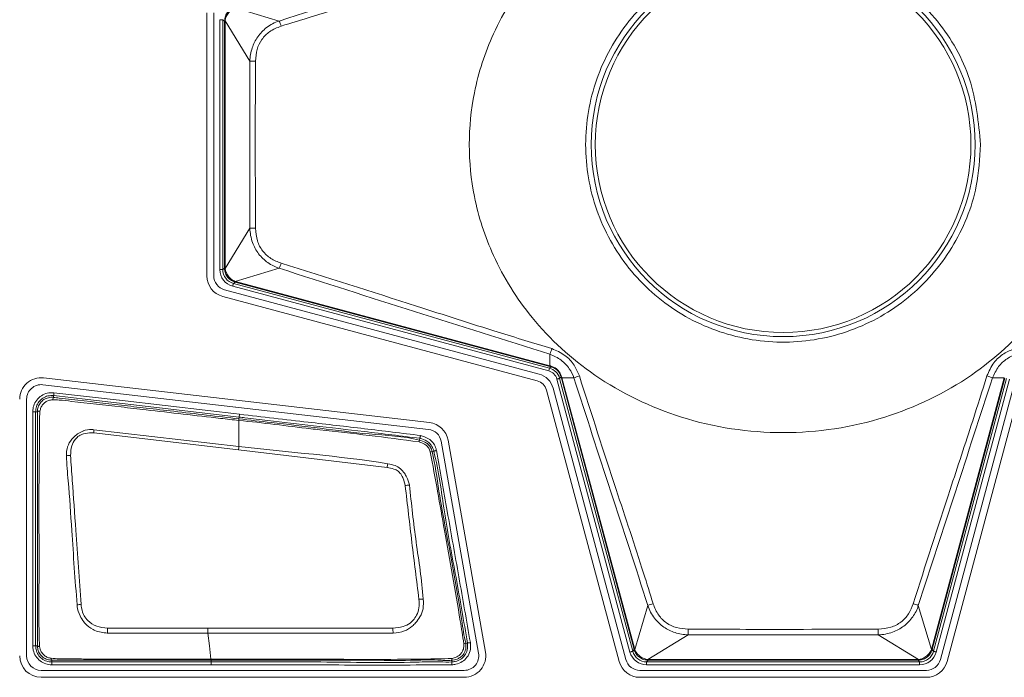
# Model space of a CAD drawing. Header units: millimetres. Extents: x 0 to 1118, y 0 to 864.
# Tile 40 of 256: x 254.51 to 263.06, y 204.38 to 210.09. Entities that reach past the tile are written whole.
import ezdxf

# ---------------------------------------------------------------- set-up
doc = ezdxf.new("R2010")
doc.units = ezdxf.units.MM

msp = doc.modelspace()

# ---------------------------------------------------------------- linework, layer by layer
at = {"color": 7, "linetype": 'Continuous', "lineweight": 15}
for p, q in [((256.1348, 210.1476), (256.1348, 207.8659)), ((256.1951, 207.8659), (256.1951, 210.1476)), ((256.2729, 207.6859), (259.0033, 206.9543)), ((259.0189, 207.0126), (256.2885, 207.7442)), ((259.1224, 207.0764), (259.1127, 207.079)), ((258.067, 206.5921), (254.7175, 206.9798)), ((254.7106, 206.9199), (258.0601, 206.5322)), ((254.8029, 206.8105), (254.7936, 206.7891)), ((259.0837, 206.8739), (259.7148, 204.5185)), ((259.773, 204.5341), (259.1419, 206.8895)), ((263.1353, 206.8895), (262.5042, 204.5341)), ((262.5624, 204.5185), (263.1935, 206.8739)), ((254.5701, 204.5667), (254.5701, 206.7947)), ((258.1697, 206.4289), (258.4942, 204.5886)), ((258.5536, 204.5991), (258.2291, 206.4394)), ((256.4136, 204.5372), (256.4136, 204.5376)), ((256.4136, 204.5294), (256.4136, 204.5372)), ((256.4136, 204.529), (256.4136, 204.5294)), ((258.3701, 204.4408), (254.6961, 204.4408)), ((262.3825, 204.4408), (259.8947, 204.4408)), ((254.6961, 204.3804), (258.3701, 204.3804)), ((259.8947, 204.3804), (262.3825, 204.3804))]:
    msp.add_line(p, q, dxfattribs=at)
at = {"color": 9, "linetype": 'Continuous', "lineweight": 0}
for p, q in [((256.3811, 210.1923), (256.7641, 210.0772)), ((256.2729, 210.0887), (256.2479, 210.0887)), ((256.2479, 207.9198), (256.2479, 210.0887)), ((256.2884, 210.0768), (256.2729, 210.0887)), ((256.2729, 210.0887), (256.2729, 207.9198)), ((256.2884, 210.0768), (256.2935, 210.0768)), ((256.2884, 207.9317), (256.2884, 210.0768)), ((256.509, 209.7294), (256.2935, 210.0781)), ((256.2935, 210.0768), (256.2935, 207.9317)), ((256.509, 208.279), (256.509, 209.7294)), ((256.2935, 207.9304), (256.509, 208.279)), ((256.2729, 207.9198), (256.2479, 207.9198)), ((256.2729, 207.9198), (256.2884, 207.9317)), ((256.2884, 207.9317), (256.2935, 207.9317)), ((256.7641, 207.9313), (256.3811, 207.8162)), ((259.1033, 207.0396), (256.3591, 207.7749)), ((256.381, 207.811), (256.3655, 207.799)), ((256.3655, 207.799), (259.1097, 207.0637)), ((259.1127, 207.079), (256.381, 207.811)), ((256.3823, 207.8158), (259.114, 207.0839)), ((259.114, 207.0839), (259.1134, 207.1851)), ((259.1033, 207.0396), (259.1097, 207.0637)), ((259.1097, 207.0637), (259.1224, 207.0764)), ((259.2108, 206.988), (259.1981, 206.9754)), ((259.1981, 206.9754), (259.8329, 204.6062)), ((259.2134, 206.9783), (259.2108, 206.988)), ((259.8448, 204.6217), (259.2134, 206.9783)), ((259.3214, 206.979), (259.2183, 206.9796)), ((259.2183, 206.9796), (259.8497, 204.623)), ((262.4275, 204.623), (263.059, 206.9796)), ((263.0638, 206.9783), (262.4324, 204.6217)), ((262.4443, 204.6062), (263.0791, 206.9754)), ((263.059, 206.9796), (262.9558, 206.979)), ((259.8088, 204.5997), (259.174, 206.9689)), ((263.1033, 206.9689), (262.4684, 204.5997)), ((254.8029, 206.8105), (254.8047, 206.8257)), ((254.6479, 206.6859), (254.6229, 206.6859)), ((254.6229, 206.6859), (254.6229, 204.6541)), ((254.6479, 204.6541), (254.6479, 206.6859)), ((254.6479, 206.6859), (254.6632, 206.6859)), ((256.4136, 206.624), (256.4154, 206.6393)), ((256.4183, 206.6641), (256.4154, 206.6393)), ((256.4136, 206.624), (256.4136, 206.624)), ((256.4136, 206.3846), (256.4136, 206.6097)), ((255.1521, 206.5013), (256.4099, 206.3545)), ((256.4136, 206.3846), (255.1543, 206.5299)), ((257.9841, 206.455), (257.9803, 206.4401)), ((256.4099, 206.3545), (257.7002, 206.2025)), ((258.0899, 206.3399), (258.1048, 206.3437)), ((259.8501, 204.6217), (259.9649, 205.0037)), ((262.3123, 205.0037), (262.4271, 204.6217)), ((256.1445, 204.8068), (255.2719, 204.8068)), ((258.3982, 204.6779), (258.383, 204.676)), ((260.3132, 204.75), (259.9643, 204.5341)), ((261.964, 204.75), (260.3132, 204.75)), ((262.3129, 204.5341), (261.964, 204.75)), ((254.6632, 204.6541), (254.6479, 204.6541)), ((259.8329, 204.6062), (259.8448, 204.6217)), ((262.4324, 204.6217), (262.4443, 204.6062)), ((254.7886, 204.5135), (254.7886, 204.5289)), ((256.1713, 204.5135), (254.7886, 204.5135)), ((254.7886, 204.5135), (254.7886, 204.4885)), ((256.1713, 204.529), (256.1713, 204.5135)), ((256.1713, 204.4885), (256.1713, 204.5135)), ((258.2599, 204.5287), (258.2614, 204.5133)), ((259.9656, 204.5291), (259.9536, 204.5135)), ((259.9536, 204.5135), (262.3236, 204.5135)), ((259.9536, 204.5135), (259.9536, 204.4885)), ((259.9656, 204.5341), (262.3116, 204.5341)), ((259.9656, 204.5341), (259.9656, 204.5291)), ((262.3116, 204.5291), (259.9656, 204.5291)), ((262.3116, 204.5341), (262.3116, 204.5291)), ((262.3236, 204.5135), (262.3116, 204.5291)), ((262.3236, 204.5135), (262.3236, 204.4885)), ((254.7886, 204.4885), (256.1713, 204.4885)), ((262.3236, 204.4885), (259.9536, 204.4885))]:
    msp.add_line(p, q, dxfattribs=at)
at = {"color": 9, "linetype": 'Continuous', "lineweight": 0, "flags": 128}
for points in [[(256.3655, 207.799), (256.3654, 207.7985), (256.365, 207.7971), (256.3644, 207.7948), (256.3636, 207.7918), (256.3626, 207.7882), (256.3615, 207.784), (256.3603, 207.7796), (256.3591, 207.7749)], [(259.1981, 206.9754), (259.1976, 206.9752), (259.1961, 206.9748), (259.1939, 206.9742), (259.1909, 206.9734), (259.1872, 206.9725), (259.1831, 206.9713), (259.1786, 206.9701), (259.174, 206.9689)], [(259.2134, 206.9783), (259.2135, 206.9784), (259.2138, 206.9784), (259.2142, 206.9785), (259.2147, 206.9787), (259.2154, 206.9789), (259.2162, 206.9791), (259.2172, 206.9793), (259.2183, 206.9796)], [(254.8047, 206.8257), (254.8047, 206.8262), (254.8049, 206.8277), (254.8052, 206.83), (254.8055, 206.8331), (254.806, 206.8368), (254.8065, 206.8411), (254.807, 206.8457), (254.8075, 206.8505)], [(254.8047, 206.8257), (254.8544, 206.8199), (255.053, 206.7969), (255.8477, 206.705), (255.8931, 206.6997), (256.4154, 206.6393)], [(256.4183, 206.6641), (256.3686, 206.6698), (256.1699, 206.6928), (255.3752, 206.7848), (255.3736, 206.785), (254.8075, 206.8505)], [(257.9903, 206.4792), (257.9891, 206.4746), (257.9879, 206.4701), (257.9869, 206.4659), (257.9859, 206.4622), (257.9852, 206.4592), (257.9846, 206.457), (257.9842, 206.4555), (257.9841, 206.455)], [(258.129, 206.3499), (258.1243, 206.3487), (258.1198, 206.3476), (258.1157, 206.3465), (258.112, 206.3456), (258.109, 206.3448), (258.1067, 206.3442), (258.1053, 206.3438), (258.1048, 206.3437)], [(256.1692, 204.5375), (256.1565, 204.6542), (256.1445, 204.7638)], [(258.423, 204.6811), (258.4182, 204.6805), (258.4136, 204.6799), (258.4094, 204.6794), (258.4056, 204.6789), (258.4025, 204.6785), (258.4002, 204.6782), (258.3988, 204.678), (258.3982, 204.6779)], [(254.6479, 204.6541), (254.6473, 204.6541), (254.6459, 204.6541), (254.6435, 204.6541), (254.6404, 204.6541), (254.6366, 204.6541), (254.6324, 204.6541), (254.6277, 204.6541), (254.6229, 204.6541)], [(259.8329, 204.6062), (259.8324, 204.606), (259.831, 204.6056), (259.8287, 204.605), (259.8257, 204.6042), (259.8221, 204.6033), (259.8179, 204.6021), (259.8134, 204.6009), (259.8088, 204.5997)], [(262.4275, 204.623), (262.4286, 204.6227), (262.4295, 204.6224), (262.4304, 204.6222), (262.431, 204.622), (262.4316, 204.6219), (262.432, 204.6218), (262.4323, 204.6217), (262.4324, 204.6217)], [(262.4443, 204.6062), (262.4448, 204.606), (262.4462, 204.6056), (262.4485, 204.605), (262.4515, 204.6042), (262.4551, 204.6033), (262.4593, 204.6021), (262.4638, 204.6009), (262.4684, 204.5997)], [(258.2637, 204.4885), (258.2633, 204.4933), (258.2628, 204.4979), (258.2624, 204.5022), (258.2621, 204.5059), (258.2618, 204.509), (258.2615, 204.5113), (258.2614, 204.5128), (258.2614, 204.5133)]]:
    msp.add_lwpolyline(points, dxfattribs=at)
at = {"color": 7, "linetype": 'Continuous', "lineweight": 15, "flags": 128}
msp.add_lwpolyline([(256.1713, 204.529), (256.2924, 204.529), (256.4136, 204.529)], dxfattribs=at)
at = {"color": 9, "linetype": 'Continuous', "lineweight": 0}
for radius in [1.6663, 1.6307]:
    msp.add_circle((261.1386, 209.0042), radius, dxfattribs=at)
for centre, radius, start, end in [((256.2934, 210.093), 0.0149, 250.33306, 270.1698), ((256.3865, 209.9203), 0.4089, 15.95701, 22.56628), ((256.5634, 212.1803), 2.4515, 268.72903, 269.85352), ((256.5633, 205.8342), 2.4454, 90.14509, 91.27237), ((256.2934, 207.9155), 0.0148, 89.8193, 109.67785), ((256.3865, 208.0882), 0.409, 337.43379, 344.04273), ((256.3667, 207.82), 0.0149, 325.37233, 345.14875), ((254.4881, 208.3208), 1.9604, 344.92672, 345.07438), ((258.6806, 207.359), 0.4664, 338.10603, 344.39519), ((260.3155, 206.7594), 1.2445, 164.88425, 165.11685), ((259.1279, 207.0805), 0.00681, 167.82574, 216.53503), ((259.2148, 206.9935), 0.00679, 233.44372, 282.24725), ((259.4649, 206.6588), 0.3509, 105.8559, 114.1426), ((262.8124, 206.659), 0.3506, 65.85489, 74.14662), ((254.6829, 206.6511), 0.04, 85.92551, 119.62526), ((259.2391, 206.1891), 4.0989, 175.23136, 175.63179), ((259.1635, 206.0319), 2.7724, 172.6925, 173.3184), ((257.8909, 206.4484), 0.0898, 344.46829, 354.70505), ((254.9591, 205.9546), 0.3515, 91.25596, 97.04757), ((258.0948, 206.2653), 0.0747, 93.79557, 105.83348), ((259.7033, 205.8661), 2.0312, 169.57138, 170.4669), ((257.93, 205.6669), 0.384, 95.45827, 100.90146), ((255.1374, 204.1288), 0.8903, 96.10697, 98.38671), ((258.038, 204.2684), 0.7914, 91.74784, 94.46445), ((260.1105, 204.6685), 0.3654, 106.0708, 113.48188), ((262.1666, 204.6683), 0.3657, 66.52215, 73.92823), ((297.2642, 203.6746), 42.0075, 178.45548, 178.51419), ((239.6433, 203.7637), 18.1361, 3.16248, 3.29803), ((257.6859, 204.8045), 2.6278, 358.81065, 359.86455), ((264.5801, 204.8046), 2.6167, 180.13762, 181.19601), ((258.3623, 204.7197), 0.0484, 275.01454, 295.2603), ((259.6127, 205.4977), 0.9063, 284.83975, 285.15916), ((259.8539, 204.6073), 0.0149, 104.80826, 124.55263), ((262.4233, 204.6072), 0.015, 55.51177, 75.16214), ((254.8034, 204.5446), 0.0216, 177.77653, 226.7941), ((258.2284, 204.5392), 0.0332, 341.54472, 8.1506), ((259.9492, 204.5341), 0.0151, 340.56322, 0.07675), ((262.3278, 204.5341), 0.0148, 179.74823, 199.61179)]:
    msp.add_arc(centre, radius, start, end, dxfattribs=at)
at = {"color": 7, "linetype": 'Continuous', "lineweight": 15}
for centre, radius, start, end in [((256.3211, 207.8659), 0.1863, 180, 255), ((256.3211, 207.8659), 0.126, 180, 255), ((254.6961, 206.7947), 0.1863, 83.39823, 180), ((258.9738, 206.8445), 0.174, 15, 75), ((254.6961, 206.7947), 0.126, 83.39823, 180), ((258.9738, 206.8445), 0.1137, 15, 75), ((258.0456, 206.4071), 0.1863, 10, 83.39823), ((258.0456, 206.4071), 0.126, 10, 83.39823), ((258.3701, 204.5667), 0.1863, 270, 10), ((258.3701, 204.5667), 0.126, 270, 10), ((254.6961, 204.5667), 0.1863, 180, 270), ((254.6961, 204.5667), 0.126, 180, 270), ((259.8947, 204.5667), 0.1863, 195, 270), ((259.8947, 204.5667), 0.126, 195, 270), ((262.3825, 204.5667), 0.126, 270, 345), ((262.3825, 204.5667), 0.1863, 270, 345)]:
    msp.add_arc(centre, radius, start, end, dxfattribs=at)
at = {"color": 9, "linetype": 'Continuous', "lineweight": 0}
for centre, major_axis, ratio, start_param, end_param in [((256.4162, 210.0747), (0.1212, -0.0418), 0.972579, 3.447748, 3.465083), ((256.3713, 210.0747), (0.0738, -0.0258), 0.954922, 3.446027, 3.463362), ((256.3979, 207.9198), (-0.119, -0.0913), 0.999758, 5.628804, 6.937567), ((256.3979, 207.9198), (0.0992, 0.0761), 0.999661, 2.487211, 3.795974), ((256.4162, 207.9338), (0.1212, 0.0418), 0.972579, 2.818102, 2.835437), ((256.3713, 207.9338), (0.0738, 0.0258), 0.954922, 2.819823, 2.837158), ((256.4162, 207.9338), (0.0717, 0.1062), 0.972579, 3.447748, 3.465083), ((256.4046, 207.8904), (0.044, 0.0646), 0.954922, 3.446027, 3.463362), ((259.0774, 206.943), (0.0884, 0.0884), 0.999878, 5.759674, 6.806696), ((259.0774, 206.943), (0.0707, 0.0707), 0.999797, 5.759674, 6.806696), ((259.9537, 204.6386), (-0.0913, -0.119), 0.999758, 5.628804, 6.937567), ((259.9537, 204.6386), (0.0761, 0.0992), 0.999661, 2.487211, 3.795974), ((259.9677, 204.6568), (0.1062, 0.0717), 0.972579, 2.818102, 2.835319), ((259.9243, 204.6452), (0.0646, 0.044), 0.954922, 2.819823, 2.83704), ((262.3235, 204.6386), (-0.0761, 0.0992), 0.999661, 2.487211, 3.795974), ((262.3235, 204.6386), (0.0913, -0.119), 0.999758, 5.628804, 6.937567), ((262.3529, 204.6452), (0.0646, -0.044), 0.954922, 0.304553, 0.321769), ((262.3095, 204.6568), (0.1062, -0.0717), 0.972579, 0.306274, 0.32349), ((259.9677, 204.6568), (0.0418, 0.1212), 0.972579, 3.447867, 3.465083), ((259.9677, 204.6119), (0.0258, 0.0738), 0.954922, 3.446146, 3.463362), ((262.3095, 204.6119), (-0.0258, 0.0738), 0.954922, 2.819823, 2.83704), ((262.3095, 204.6568), (-0.0418, 0.1212), 0.972579, 2.818102, 2.835319)]:
    msp.add_ellipse(centre, major_axis=major_axis, ratio=ratio, start_param=start_param, end_param=end_param, dxfattribs=at)
for points, knots in [([(263.8636, 209.0042), (263.8548, 209.1555), (263.8356, 209.4859), (263.6607, 210.0054), (263.3211, 210.5514), (262.7687, 211.054), (262.0165, 211.4165), (261.1386, 211.5496), (260.2607, 211.4165), (259.5083, 211.054), (258.9567, 210.5514), (258.6149, 210.0054), (258.4464, 209.4859), (258.3986, 209.0042), (258.4464, 208.5226), (258.6149, 208.0031), (258.9567, 207.4571), (259.5083, 206.9545), (260.2607, 206.592), (261.1386, 206.4589), (262.0165, 206.592), (262.7687, 206.9545), (263.3211, 207.4571), (263.6607, 208.0031), (263.8356, 208.5226), (263.8548, 208.853), (263.8636, 209.0042)], [0, 0, 0, 0, 0.027672, 0.060454, 0.099202, 0.144378, 0.19539, 0.25, 0.30461, 0.355622, 0.400798, 0.439546, 0.472328, 0.5, 0.527672, 0.560454, 0.599202, 0.644378, 0.69539, 0.75, 0.80461, 0.855622, 0.900798, 0.939546, 0.972328, 1, 1, 1, 1]), ([(256.7641, 210.0772), (257.155, 210.203), (257.9366, 210.4545), (258.7211, 210.7004), (259.1134, 210.8234)], [0, 0, 0, 0, 0.500077, 1, 1, 1, 1]), ([(259.1298, 210.775), (258.7377, 210.6534), (258.1308, 210.4653), (257.3525, 210.2088), (256.9586, 210.0877), (256.7797, 210.0327)], [0, 0, 0, 0, 0.499028, 0.772399, 1, 1, 1, 1]), ([(256.2884, 210.079), (256.2901, 210.0931), (256.2934, 210.1213), (256.3157, 210.158), (256.3452, 210.1844), (256.3686, 210.1931), (256.379, 210.197)], [0, 0, 0, 0, 0.267207, 0.530928, 0.792191, 1, 1, 1, 1]), ([(256.3811, 210.1923), (256.3811, 210.1923), (256.3721, 210.188), (256.3509, 210.1777), (256.3235, 210.1515), (256.3029, 210.1169), (256.2935, 210.0911), (256.2935, 210.0781), (256.2935, 210.0781)], [0, 0, 0, 0, 0.000085, 0.205011, 0.468654, 0.735204, 0.9999, 1, 1, 1, 1]), ([(256.509, 209.7294), (256.509, 209.7294), (256.509, 209.768), (256.5229, 209.8428), (256.5718, 209.9447), (256.6539, 210.0277), (256.7241, 210.0647), (256.7641, 210.0772), (256.7641, 210.0772)], [0, 0, 0, 0, 0.000033, 0.25119, 0.488483, 0.726811, 0.999966, 1, 1, 1, 1]), ([(256.7797, 210.0327), (256.7449, 210.019), (256.6802, 209.9937), (256.6082, 209.9197), (256.5646, 209.8297), (256.5597, 209.7633), (256.5571, 209.7288)], [0, 0, 0, 0, 0.2746092, 0.5104832, 0.7460242, 1, 1, 1, 1]), ([(256.5571, 209.7288), (256.557, 209.6955), (256.5563, 209.5289), (256.5547, 209.0458), (256.5561, 208.5961), (256.5571, 208.2796)], [0, 0, 0, 0, 0.069002, 0.34501, 1, 1, 1, 1]), ([(256.7641, 207.9313), (256.7641, 207.9313), (256.7289, 207.9423), (256.6624, 207.9758), (256.5796, 208.0528), (256.5248, 208.1574), (256.509, 208.2368), (256.509, 208.279), (256.509, 208.279)], [0, 0, 0, 0, 0.000034, 0.240711, 0.482944, 0.72432, 0.999968, 1, 1, 1, 1]), ([(256.5571, 208.2796), (256.5602, 208.2418), (256.5658, 208.1715), (256.615, 208.079), (256.6878, 208.0109), (256.749, 207.9875), (256.7797, 207.9758)], [0, 0, 0, 0, 0.278433, 0.517724, 0.757719, 1, 1, 1, 1]), ([(256.379, 207.8115), (256.3657, 207.8168), (256.3394, 207.8273), (256.3097, 207.8583), (256.2919, 207.8937), (256.2895, 207.9185), (256.2884, 207.9295)], [0, 0, 0, 0, 0.267196, 0.530928, 0.792198, 1, 1, 1, 1]), ([(256.2935, 207.9304), (256.2935, 207.9304), (256.2935, 207.9203), (256.3008, 207.8975), (256.3178, 207.8645), (256.3456, 207.8342), (256.3696, 207.8219), (256.3811, 207.8162), (256.3811, 207.8162)], [0, 0, 0, 0, 0.000098, 0.205022, 0.468665, 0.735219, 0.999914, 1, 1, 1, 1]), ([(259.1134, 207.1851), (258.7212, 207.308), (257.9366, 207.554), (257.155, 207.8055), (256.7641, 207.9313)], [0, 0, 0, 0, 0.499907, 1, 1, 1, 1]), ([(256.7797, 207.9758), (257.172, 207.8519), (257.8004, 207.6534), (258.5811, 207.4005), (258.9742, 207.2809), (259.1298, 207.2335)], [0, 0, 0, 0, 0.50095, 0.80236, 1, 1, 1, 1]), ([(259.1298, 207.2335), (259.1692, 207.2166), (259.2446, 207.1841), (259.3271, 207.0965), (259.3556, 207.0284), (259.3691, 206.9963)], [0, 0, 0, 0, 0.365743, 0.701781, 1, 1, 1, 1]), ([(262.9081, 206.9963), (262.9258, 207.0361), (262.9591, 207.1114), (263.0476, 207.1929), (263.1154, 207.2205), (263.1474, 207.2335)], [0, 0, 0, 0, 0.371942, 0.704124, 1, 1, 1, 1]), ([(259.3214, 206.979), (259.3214, 206.979), (259.3139, 207.0071), (259.2815, 207.0653), (259.2135, 207.1401), (259.1463, 207.1727), (259.1134, 207.1851), (259.1134, 207.1851)], [0, 0, 0, 0, 0.000049, 0.297677, 0.635282, 0.999959, 1, 1, 1, 1]), ([(263.1638, 207.1851), (263.1638, 207.1851), (263.136, 207.1773), (263.0782, 207.1467), (263.0006, 207.0796), (262.973, 207.0112), (262.9558, 206.979), (262.9558, 206.979)], [0, 0, 0, 0, 0.000053, 0.294628, 0.628272, 0.999946, 1, 1, 1, 1]), ([(259.114, 207.0839), (259.114, 207.0839), (259.1164, 207.0831), (259.1188, 207.0825), (259.1212, 207.0819)], [0, 0, 0, 0, 0.00157, 1, 1, 1, 1]), ([(259.1212, 207.0819), (259.1242, 207.0811), (259.1406, 207.0764), (259.1694, 207.0609), (259.201, 207.0286), (259.2112, 207.0007), (259.2163, 206.9869)], [0, 0, 0, 0, 0.0663597, 0.3672754, 0.6870344, 1, 1, 1, 1]), ([(259.2108, 206.988), (259.206, 207.001), (259.1965, 207.0268), (259.1671, 207.0569), (259.1405, 207.0712), (259.1252, 207.0756), (259.1224, 207.0764)], [0, 0, 0, 0, 0.315848, 0.630494, 0.931834, 1, 1, 1, 1]), ([(259.2163, 206.9869), (259.2169, 206.9845), (259.2176, 206.9821), (259.2183, 206.9796), (259.2183, 206.9796)], [0, 0, 0, 0, 0.998014, 1, 1, 1, 1]), ([(259.9649, 205.0037), (259.8574, 205.3327), (259.6422, 205.9908), (259.4283, 206.6496), (259.3214, 206.979)], [0, 0, 0, 0, 0.500027, 1, 1, 1, 1]), ([(259.3691, 206.9963), (259.4749, 206.6671), (259.6589, 206.0946), (259.8795, 205.44), (259.9822, 205.1076), (260.0094, 205.0196)], [0, 0, 0, 0, 0.4988901, 0.8674467, 1, 1, 1, 1]), ([(262.2678, 205.0196), (262.3738, 205.3502), (262.5439, 205.8805), (262.763, 206.5363), (262.8672, 206.8665), (262.9081, 206.9963)], [0, 0, 0, 0, 0.501063, 0.803813, 1, 1, 1, 1]), ([(262.9558, 206.979), (262.8489, 206.6496), (262.635, 205.9908), (262.4198, 205.3327), (262.3123, 205.0037)], [0, 0, 0, 0, 0.499979, 1, 1, 1, 1]), ([(254.8075, 206.8505), (254.7879, 206.8508), (254.7496, 206.8512), (254.6966, 206.8273), (254.6552, 206.7893), (254.628, 206.7399), (254.6245, 206.7036), (254.6229, 206.6859)], [0, 0, 0, 0, 0.209344, 0.409216, 0.609201, 0.809714, 1, 1, 1, 1]), ([(254.6479, 206.6859), (254.6493, 206.7009), (254.6522, 206.7318), (254.6754, 206.7737), (254.7105, 206.806), (254.7555, 206.8263), (254.788, 206.8259), (254.8047, 206.8257)], [0, 0, 0, 0, 0.1903246, 0.3908048, 0.5907376, 0.790598, 1, 1, 1, 1]), ([(254.6858, 206.691), (254.6878, 206.7013), (254.692, 206.7219), (254.709, 206.7492), (254.7323, 206.7707), (254.7612, 206.7858), (254.7827, 206.788), (254.7936, 206.7891)], [0, 0, 0, 0, 0.196748, 0.396318, 0.594799, 0.793205, 1, 1, 1, 1]), ([(254.7936, 206.7891), (254.8128, 206.7886), (254.8684, 206.787), (255.0672, 206.7624), (255.3191, 206.7355), (255.7503, 206.6857), (256.0912, 206.6467), (256.3602, 206.6158), (256.4136, 206.6097)], [0, 0, 0, 0, 0.03543, 0.102333, 0.368564, 0.501706, 0.901072, 1, 1, 1, 1]), ([(256.4154, 206.6393), (256.432, 206.6373), (256.5147, 206.6278), (256.73, 206.6029), (257.075, 206.5628), (257.5153, 206.5125), (257.8228, 206.4748), (257.9841, 206.455)], [0, 0, 0, 0, 0.031657, 0.158282, 0.411532, 0.6914, 1, 1, 1, 1]), ([(257.9903, 206.4792), (257.8279, 206.4992), (257.5031, 206.5392), (256.9789, 206.599), (256.6174, 206.641), (256.4183, 206.6641)], [0, 0, 0, 0, 0.310081, 0.620157, 1, 1, 1, 1]), ([(257.9803, 206.4401), (257.9803, 206.4401), (257.8423, 206.4746), (257.5447, 206.4858), (257.1195, 206.5442), (256.7417, 206.5857), (256.5067, 206.6131), (256.4136, 206.624)], [0, 0, 0, 0, 0.00001, 0.278383, 0.550026, 0.821734, 1, 1, 1, 1]), ([(256.4136, 206.624), (256.4136, 206.6232), (256.4136, 206.6217), (256.4136, 206.6145), (256.4136, 206.6102), (256.4136, 206.6097)], [0, 0, 0, 0, 0.49904, 0.942054, 1, 1, 1, 1]), ([(256.4136, 206.6097), (256.4136, 206.6097), (256.6218, 206.5902), (256.8558, 206.5588), (257.2322, 206.5156), (257.5462, 206.4811), (257.8326, 206.4434), (257.9774, 206.4244)], [0, 0, 0, 0, 0.0000095, 0.3982997, 0.4497008, 0.72181, 1, 1, 1, 1]), ([(255.1543, 206.5299), (255.1542, 206.5299), (255.1474, 206.5303), (255.1163, 206.5321), (255.0831, 206.527), (255.0432, 206.5119), (255.0122, 206.4939), (254.9662, 206.4572), (254.9274, 206.4003), (254.9153, 206.3431), (254.9159, 206.3106), (254.916, 206.3035)], [0, 0, 0, 0, 0.00135, 0.054785, 0.251019, 0.264575, 0.40093, 0.539477, 0.736893, 0.941814, 1, 1, 1, 1]), ([(254.9514, 206.306), (254.9528, 206.3345), (254.9551, 206.3847), (254.9866, 206.4425), (255.0232, 206.4783), (255.0719, 206.4989), (255.1164, 206.5039), (255.1457, 206.5018), (255.1521, 206.5013)], [0, 0, 0, 0, 0.261841, 0.460053, 0.594475, 0.728551, 0.940793, 1, 1, 1, 1]), ([(258.129, 206.3499), (258.1267, 206.3583), (258.12, 206.3827), (258.0994, 206.4203), (258.0539, 206.4587), (258.0141, 206.4715), (257.9903, 206.4792)], [0, 0, 0, 0, 0.129454, 0.379356, 0.628057, 1, 1, 1, 1]), ([(257.7057, 206.2338), (257.7054, 206.2339), (257.2778, 206.3056), (256.8436, 206.3308), (256.4136, 206.3846), (256.4136, 206.3846)], [0, 0, 0, 0, 0.000636, 0.999988, 1, 1, 1, 1]), ([(257.9774, 206.4244), (257.9942, 206.4185), (258.0205, 206.4092), (258.0478, 206.3875), (258.058, 206.3741), (258.0613, 206.3684), (258.0613, 206.3684)], [0, 0, 0, 0, 0.514076, 0.807918, 0.999854, 1, 1, 1, 1]), ([(258.0899, 206.3399), (258.0899, 206.3399), (258.0882, 206.3465), (258.0826, 206.3664), (258.0664, 206.3966), (258.0291, 206.4244), (257.999, 206.4355), (257.9803, 206.4401), (257.9803, 206.4401)], [0, 0, 0, 0, 0.000095, 0.130183, 0.395688, 0.633019, 0.999902, 1, 1, 1, 1]), ([(257.9841, 206.455), (257.9841, 206.455), (258.0057, 206.4496), (258.0403, 206.4366), (258.0797, 206.4043), (258.097, 206.3721), (258.1027, 206.3512), (258.1048, 206.3437)], [0, 0, 0, 0, 0.000088, 0.384566, 0.625661, 0.864936, 1, 1, 1, 1]), ([(254.916, 206.3035), (254.916, 206.3032), (254.9175, 206.2303), (254.9391, 206.014), (254.9655, 205.5831), (254.9918, 205.2242), (255.0076, 205.0096)], [0, 0, 0, 0, 0.000487, 0.169203, 0.503155, 1, 1, 1, 1]), ([(255.0427, 205.0141), (255.0279, 205.2285), (255.0031, 205.5874), (254.9716, 206.0177), (254.9565, 206.2338), (254.9514, 206.306)], [0, 0, 0, 0, 0.496898, 0.8319, 1, 1, 1, 1]), ([(258.0613, 206.3684), (258.0613, 206.3684), (258.0636, 206.3644), (258.0688, 206.3543), (258.0724, 206.3436), (258.0745, 206.3372)], [0, 0, 0, 0, 0.000443, 0.409588, 1, 1, 1, 1]), ([(258.0745, 206.3372), (258.096, 206.2232), (258.1387, 205.9965), (258.2229, 205.5076), (258.305, 205.0674), (258.3562, 204.7384), (258.3666, 204.6715)], [0, 0, 0, 0, 0.2058012, 0.4093353, 0.8800134, 1, 1, 1, 1]), ([(258.383, 204.676), (258.383, 204.676), (258.3667, 204.7412), (258.323, 205.0715), (258.2371, 205.5102), (258.1465, 205.9976), (258.1189, 206.2276), (258.0899, 206.3399), (258.0899, 206.3399)], [0, 0, 0, 0, 0.000009, 0.119309, 0.590299, 0.794034, 0.999991, 1, 1, 1, 1]), ([(258.1048, 206.3437), (258.1048, 206.3437), (258.1493, 206.1711), (258.1932, 205.8011), (258.3, 205.2478), (258.3655, 204.8678), (258.3982, 204.6779)], [0, 0, 0, 0, 0.000009, 0.316105, 0.658395, 1, 1, 1, 1]), ([(258.423, 204.6811), (258.3897, 204.8712), (258.3229, 205.2514), (258.2246, 205.8076), (258.16, 206.1738), (258.129, 206.3499)], [0, 0, 0, 0, 0.341663, 0.683327, 1, 1, 1, 1]), ([(257.8935, 206.0492), (257.8934, 206.0495), (257.8885, 206.0738), (257.8774, 206.11), (257.8477, 206.1559), (257.8174, 206.1929), (257.7671, 206.2228), (257.7277, 206.2298), (257.7057, 206.2338)], [0, 0, 0, 0, 0.003551, 0.262471, 0.393056, 0.580021, 0.764406, 1, 1, 1, 1]), ([(257.7002, 206.2025), (257.7203, 206.199), (257.7541, 206.1931), (257.7984, 206.1708), (257.8231, 206.1397), (257.8449, 206.0978), (257.8523, 206.0656), (257.8574, 206.044)], [0, 0, 0, 0, 0.250202, 0.420511, 0.594738, 0.728298, 1, 1, 1, 1]), ([(257.8574, 206.044), (257.8763, 205.8798), (257.9141, 205.5511), (257.9556, 205.222), (257.9764, 205.0574)], [0, 0, 0, 0, 0.499577, 1, 1, 1, 1]), ([(258.0139, 205.0594), (258.0138, 205.0597), (258.0018, 205.2257), (257.9476, 205.5546), (257.9115, 205.8843), (257.8935, 206.0492)], [0, 0, 0, 0, 0.000827, 0.50035, 1, 1, 1, 1]), ([(255.0076, 205.0096), (255.0076, 205.0094), (255.0081, 205.005), (255.0122, 204.9719), (255.0272, 204.9192), (255.0582, 204.8728), (255.0936, 204.8299), (255.1267, 204.8046), (255.191, 204.7728), (255.2338, 204.768), (255.2707, 204.7638)], [0, 0, 0, 0, 0.00155, 0.034179, 0.254052, 0.411599, 0.454824, 0.677529, 0.721809, 1, 1, 1, 1]), ([(255.2719, 204.8068), (255.2401, 204.8105), (255.1778, 204.8176), (255.1194, 204.855), (255.0824, 204.892), (255.0565, 204.9332), (255.0466, 204.9802), (255.0432, 205.0099), (255.0427, 205.0141)], [0, 0, 0, 0, 0.278013, 0.544225, 0.585456, 0.73759, 0.962688, 1, 1, 1, 1]), ([(257.9764, 205.0574), (257.9779, 205.0321), (257.9807, 204.9852), (257.9596, 204.922), (257.9313, 204.8781), (257.8913, 204.8436), (257.8328, 204.8142), (257.7798, 204.8097), (257.7494, 204.8071)], [0, 0, 0, 0, 0.194137, 0.360027, 0.505941, 0.592247, 0.766404, 1, 1, 1, 1]), ([(257.7518, 204.7642), (257.7522, 204.7643), (257.7857, 204.7664), (257.8468, 204.7744), (257.9105, 204.8137), (257.953, 204.8587), (257.9898, 204.9067), (258.0178, 204.9781), (258.0152, 205.0314), (258.0139, 205.0594)], [0, 0, 0, 0, 0.002457, 0.226253, 0.406164, 0.495118, 0.64323, 0.812705, 1, 1, 1, 1]), ([(260.0094, 205.0196), (260.0232, 204.9849), (260.0488, 204.9204), (260.1232, 204.8487), (260.2133, 204.8056), (260.2795, 204.8008), (260.3137, 204.7983)], [0, 0, 0, 0, 0.274547, 0.511288, 0.747592, 1, 1, 1, 1]), ([(261.9635, 204.7983), (262.0013, 204.8013), (262.0718, 204.8069), (262.1646, 204.8562), (262.2328, 204.9287), (262.2562, 204.9894), (262.2678, 205.0196)], [0, 0, 0, 0, 0.278944, 0.519553, 0.760959, 1, 1, 1, 1]), ([(260.3132, 204.75), (260.3132, 204.75), (260.2749, 204.75), (260.2005, 204.7637), (260.0981, 204.8119), (260.0159, 204.894), (259.9751, 204.963), (259.9649, 205.0036), (259.9649, 205.0037)], [0, 0, 0, 0, 0.000032, 0.249572, 0.487566, 0.726751, 0.999967, 1, 1, 1, 1]), ([(262.3123, 205.0037), (262.3123, 205.0036), (262.3034, 204.9683), (262.2668, 204.9033), (262.1912, 204.8204), (262.0857, 204.7657), (262.0063, 204.75), (261.964, 204.75), (261.964, 204.75)], [0, 0, 0, 0, 0.000033, 0.237576, 0.481211, 0.723864, 0.999968, 1, 1, 1, 1]), ([(255.2707, 204.7638), (255.2709, 204.7638), (255.2897, 204.7633), (255.3807, 204.7646), (255.5438, 204.7637), (255.8163, 204.7637), (256.0166, 204.7637), (256.1445, 204.7638)], [0, 0, 0, 0, 0.000689, 0.064492, 0.312293, 0.560876, 1, 1, 1, 1]), ([(257.7494, 204.8071), (257.3054, 204.8072), (256.7705, 204.8073), (256.2355, 204.8069), (256.1445, 204.8068)], [0, 0, 0, 0, 0.829941, 1, 1, 1, 1]), ([(256.1445, 204.7638), (256.1445, 204.7664), (256.1445, 204.7716), (256.1445, 204.7823), (256.1445, 204.7942), (256.1445, 204.8026), (256.1445, 204.8068)], [0, 0, 0, 0, 0.2500014, 0.4999848, 0.7499943, 1, 1, 1, 1]), ([(256.1445, 204.7638), (256.1445, 204.7638), (256.2355, 204.7638), (256.7713, 204.7645), (257.3071, 204.7644), (257.7518, 204.7642)], [0, 0, 0, 0, 0.0000093, 0.1698354, 1, 1, 1, 1]), ([(260.3137, 204.7983), (260.3471, 204.7982), (260.5137, 204.7975), (261.0636, 204.7958), (261.5802, 204.7972), (261.9635, 204.7983)], [0, 0, 0, 0, 0.060615, 0.303076, 1, 1, 1, 1]), ([(258.2599, 204.5287), (258.2599, 204.5287), (258.2639, 204.5289), (258.2842, 204.5317), (258.3155, 204.5398), (258.3494, 204.5618), (258.3731, 204.5932), (258.3872, 204.6334), (258.383, 204.6625), (258.383, 204.676), (258.383, 204.676)], [0, 0, 0, 0, 0.000068, 0.054539, 0.282932, 0.437207, 0.600823, 0.815438, 0.999932, 1, 1, 1, 1]), ([(258.3666, 204.6715), (258.3664, 204.6593), (258.3661, 204.6346), (258.3539, 204.6027), (258.3358, 204.5783), (258.3094, 204.5585), (258.2833, 204.5484), (258.265, 204.5446), (258.2613, 204.5439)], [0, 0, 0, 0, 0.199759, 0.402449, 0.548016, 0.693001, 0.938204, 1, 1, 1, 1]), ([(258.3982, 204.6779), (258.3982, 204.6779), (258.3982, 204.6578), (258.4016, 204.6189), (258.3774, 204.5689), (258.3396, 204.5341), (258.2987, 204.5183), (258.2714, 204.5147), (258.2614, 204.5133)], [0, 0, 0, 0, 0.000061, 0.249312, 0.470948, 0.659491, 0.87482, 1, 1, 1, 1]), ([(258.2637, 204.4885), (258.2749, 204.49), (258.306, 204.4941), (258.3534, 204.5127), (258.3984, 204.5538), (258.4223, 204.6062), (258.4264, 204.6511), (258.4238, 204.6743), (258.423, 204.6811)], [0, 0, 0, 0, 0.119535, 0.333074, 0.527761, 0.752347, 0.927471, 1, 1, 1, 1]), ([(254.6229, 204.6541), (254.6238, 204.6411), (254.6261, 204.6095), (254.647, 204.5624), (254.6851, 204.521), (254.7345, 204.4936), (254.7708, 204.4902), (254.7886, 204.4885)], [0, 0, 0, 0, 0.15092, 0.365544, 0.580304, 0.795391, 1, 1, 1, 1]), ([(254.7886, 204.5135), (254.7735, 204.5149), (254.7426, 204.5179), (254.7007, 204.5411), (254.6684, 204.5763), (254.6506, 204.6162), (254.6487, 204.6431), (254.6479, 204.6541)], [0, 0, 0, 0, 0.204638, 0.419721, 0.634457, 0.849056, 1, 1, 1, 1]), ([(254.6632, 204.6541), (254.6635, 204.6535), (254.6641, 204.6523), (254.668, 204.6506), (254.6737, 204.6491), (254.679, 204.6482), (254.6817, 204.6478)], [0, 0, 0, 0, 0.250058, 0.500113, 0.750068, 1, 1, 1, 1]), ([(254.6632, 204.6541), (254.6641, 204.6433), (254.666, 204.6185), (254.683, 204.5824), (254.7119, 204.5523), (254.7486, 204.5325), (254.7753, 204.5301), (254.7886, 204.5289)], [0, 0, 0, 0, 0.1664489, 0.3795888, 0.5927907, 0.7966629, 1, 1, 1, 1]), ([(254.7818, 204.5455), (254.772, 204.5474), (254.7513, 204.5513), (254.7236, 204.5692), (254.7006, 204.5935), (254.6859, 204.621), (254.683, 204.6398), (254.6817, 204.6478)], [0, 0, 0, 0, 0.193164, 0.407366, 0.628457, 0.842423, 1, 1, 1, 1]), ([(259.9634, 204.5291), (259.9513, 204.5303), (259.9253, 204.533), (259.8894, 204.5524), (259.86, 204.5821), (259.8502, 204.6074), (259.8454, 204.6196)], [0, 0, 0, 0, 0.228414, 0.491468, 0.753355, 1, 1, 1, 1]), ([(259.8501, 204.6217), (259.8501, 204.6217), (259.8535, 204.6099), (259.8678, 204.5887), (259.8954, 204.5604), (259.9295, 204.5414), (259.9529, 204.5355), (259.9643, 204.5341), (259.9643, 204.5341)], [0, 0, 0, 0, 0.000089, 0.24407, 0.508653, 0.7743, 0.999901, 1, 1, 1, 1]), ([(262.3129, 204.5341), (262.3129, 204.5341), (262.3232, 204.5354), (262.3456, 204.5407), (262.3792, 204.5584), (262.4081, 204.5869), (262.4235, 204.6088), (262.4271, 204.6217), (262.4271, 204.6217)], [0, 0, 0, 0, 0.000099, 0.204964, 0.468568, 0.735061, 0.999911, 1, 1, 1, 1]), ([(262.4318, 204.6196), (262.4265, 204.6063), (262.416, 204.58), (262.385, 204.5503), (262.3496, 204.5325), (262.3248, 204.5301), (262.3138, 204.5291)], [0, 0, 0, 0, 0.267363, 0.531023, 0.792244, 1, 1, 1, 1]), ([(256.1692, 204.5376), (256.1359, 204.5376), (255.9692, 204.5376), (255.6692, 204.5377), (255.3499, 204.5373), (255.1207, 204.5381), (254.9825, 204.5407), (254.8726, 204.5392), (254.806, 204.5438), (254.7818, 204.5455)], [0, 0, 0, 0, 0.072065, 0.36032, 0.648578, 0.762491, 0.855737, 0.947473, 1, 1, 1, 1]), ([(256.4136, 204.5372), (256.3946, 204.5372), (256.369, 204.5372), (256.2875, 204.5373), (256.225, 204.5374), (256.1692, 204.5374)], [0, 0, 0, 0, 0.233262, 0.314894, 1, 1, 1, 1]), ([(258.2614, 204.5133), (258.2614, 204.5133), (258.2275, 204.5112), (258.1245, 204.5177), (257.7457, 204.504), (257.0827, 204.5176), (256.4889, 204.5149), (256.1713, 204.5135)], [0, 0, 0, 0, 0.000007, 0.048702, 0.147657, 0.54403, 1, 1, 1, 1]), ([(258.2613, 204.5439), (258.2205, 204.5427), (258.102, 204.5394), (257.6739, 204.534), (257.0987, 204.5384), (256.6014, 204.5378), (256.4136, 204.5376)], [0, 0, 0, 0, 0.066165, 0.192476, 0.695169, 1, 1, 1, 1]), ([(256.4136, 204.529), (256.6006, 204.5287), (256.9745, 204.5282), (257.4717, 204.5316), (257.8602, 204.5241), (258.1013, 204.5352), (258.22, 204.5237), (258.2599, 204.5287), (258.2599, 204.5287)], [0, 0, 0, 0, 0.303782, 0.607563, 0.808009, 0.934678, 0.999992, 1, 1, 1, 1]), ([(256.1713, 204.4885), (256.489, 204.4894), (257.0827, 204.491), (257.7455, 204.4828), (258.1253, 204.4902), (258.229, 204.4889), (258.2637, 204.4885)], [0, 0, 0, 0, 0.455452, 0.85129, 0.950252, 1, 1, 1, 1])]:
    msp.add_open_spline(points, degree=3, knots=knots, dxfattribs=at)
at = {"color": 7, "linetype": 'Continuous', "lineweight": 15}
for points, knots in [([(262.8535, 209.0042), (262.8345, 209.197), (262.7966, 209.5826), (262.5011, 210.0957), (262.0659, 210.4859), (261.5224, 210.709), (260.9366, 210.74), (260.3733, 210.5753), (259.8963, 210.2334), (259.5594, 209.7529), (259.4006, 209.1881), (259.4377, 208.6026), (259.6665, 208.0624), (260.0612, 207.6283), (260.5774, 207.3493), (261.1569, 207.2569), (261.7342, 207.3614), (262.2451, 207.6512), (262.6284, 208.0934), (262.8263, 208.5713), (262.8459, 208.8838), (262.8535, 209.0042)], [0, 0, 0, 0, 0.053675, 0.10735, 0.161032, 0.214724, 0.268418, 0.322111, 0.375804, 0.429498, 0.483184, 0.536859, 0.590531, 0.644209, 0.697899, 0.751593, 0.805286, 0.858979, 0.912673, 0.966362, 1, 1, 1, 1]), ([(254.8029, 206.8105), (254.8019, 206.8106), (254.7873, 206.8122), (254.7582, 206.81), (254.7192, 206.7933), (254.6881, 206.7647), (254.6671, 206.7275), (254.6645, 206.6997), (254.6632, 206.6859)], [0, 0, 0, 0, 0.014087, 0.210871, 0.407929, 0.606135, 0.803422, 1, 1, 1, 1]), ([(256.4136, 206.624), (256.2249, 206.6458), (255.9565, 206.6769), (255.6162, 206.7163), (255.3209, 206.7504), (255.0695, 206.7798), (254.8726, 206.8023), (254.8199, 206.8085), (254.8029, 206.8105)], [0, 0, 0, 0, 0.35137, 0.499884, 0.633708, 0.901354, 0.968291, 1, 1, 1, 1]), ([(254.6632, 206.6859), (254.6632, 206.6677), (254.6632, 206.6134), (254.6632, 206.4143), (254.6633, 206.0888), (254.6633, 205.6548), (254.6633, 205.2208), (254.6632, 204.8872), (254.6632, 204.6983), (254.6632, 204.6541)], [0, 0, 0, 0, 0.02683, 0.080248, 0.293884, 0.507506, 0.721127, 0.934748, 1, 1, 1, 1]), ([(254.6817, 204.6478), (254.6803, 204.6945), (254.6744, 204.8853), (254.6787, 205.2211), (254.6773, 205.6547), (254.6764, 206.0891), (254.6819, 206.4143), (254.6805, 206.6152), (254.6844, 206.6709), (254.6858, 206.691)], [0, 0, 0, 0, 0.068592, 0.280343, 0.492823, 0.705248, 0.91802, 0.97041, 1, 1, 1, 1]), ([(254.7886, 204.5289), (254.8102, 204.5289), (254.8747, 204.529), (254.9824, 204.5289), (255.2402, 204.5291), (255.6366, 204.5289), (255.9899, 204.529), (256.1713, 204.529)], [0, 0, 0, 0, 0.047004, 0.140268, 0.23352, 0.606528, 1, 1, 1, 1])]:
    msp.add_open_spline(points, degree=3, knots=knots, dxfattribs=at)

doc.saveas('drawing.dxf')
